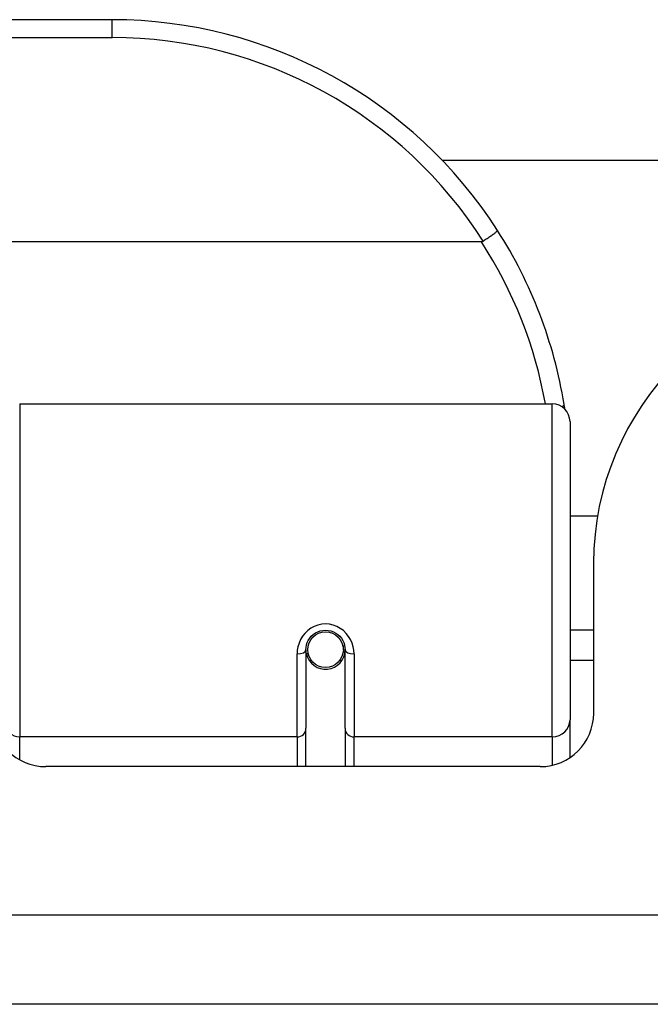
# Model space of a CAD drawing. Header units: inches. Extents: x 11 to 342, y 26 to 169.
# Tile 19 of 204: x 78.719 to 79.417, y 25.678 to 26.767. Entities that reach past the tile are written whole.
import ezdxf

# ---------------------------------------------------------------- set-up
doc = ezdxf.new("R2010")
doc.units = ezdxf.units.IN
doc.header["$MEASUREMENT"] = 0
doc.layers.add('Visible Edges(ANSI)', color=7, linetype='Continuous', lineweight=25)
doc.layers.add('Visible Tangent Edges(ANSI)', color=7, linetype='Continuous', lineweight=25)

msp = doc.modelspace()

# ---------------------------------------------------------------- linework, layer by layer
at = {"layer": 'Visible Edges(ANSI)'}
for p, q in [((78.8214, 26.7674), (77.3254, 26.7674)), ((79.1868, 26.6119), (80.7066, 26.6119)), ((79.2303, 26.5218), (76.9165, 26.5218)), ((78.7191, 26.3424), (79.3086, 26.3424)), ((79.3283, 26.3227), (79.3283, 25.9928)), ((79.3588, 26.2179), (79.3283, 26.2179)), ((79.3544, 26.1659), (79.3544, 26)), ((79.3544, 26.0919), (79.3283, 26.0919)), ((79.0789, 26.0746), (79.077, 26.0742)), ((79.0774, 26.0703), (79.0774, 26.0743)), ((79.036, 26.0703), (79.036, 25.9833)), ((79.0384, 26.0662), (79.036, 26.0657)), ((79.0772, 26.0679), (79.0792, 26.0679)), ((79.0793, 25.9833), (79.0793, 26.0703)), ((79.0419, 26.0584), (79.0395, 26.0584)), ((79.0758, 26.0584), (79.0734, 26.0584)), ((79.3544, 26.0584), (79.3283, 26.0584)), ((79.3283, 25.951), (79.3283, 25.9928)), ((79.036, 25.9409), (79.036, 25.9833)), ((79.0793, 25.9833), (79.0793, 25.9409)), ((79.2954, 25.9409), (78.748, 25.9409)), ((82.2244, 25.6779), (10.6194, 25.6779))]:
    msp.add_line(p, q, dxfattribs=at)
at = {"layer": 'Visible Edges(ANSI)', "flags": 128}
for points in [[(79.2481, 26.5343), (79.2481, 26.5342), (79.248, 26.534), (79.2479, 26.5338), (79.2477, 26.5336), (79.2475, 26.5333), (79.2471, 26.533), (79.2467, 26.5326), (79.2463, 26.5322), (79.2458, 26.5317), (79.2452, 26.5313), (79.2445, 26.5308), (79.2438, 26.5302), (79.2431, 26.5297), (79.2423, 26.5291), (79.2414, 26.5284), (79.2405, 26.5278), (79.2396, 26.5272), (79.2386, 26.5265), (79.2376, 26.5258), (79.2366, 26.5251), (79.2356, 26.5244), (79.2345, 26.5237), (79.2334, 26.523), (79.2324, 26.5223)], [(79.2324, 26.5223), (79.2323, 26.5223), (79.2322, 26.5222), (79.2321, 26.5222), (79.232, 26.5221), (79.232, 26.5221), (79.2319, 26.5221), (79.2318, 26.522), (79.2317, 26.522), (79.2316, 26.522), (79.2315, 26.5219), (79.2315, 26.5219), (79.2314, 26.5219), (79.2313, 26.5219), (79.2312, 26.5218), (79.2311, 26.5218), (79.231, 26.5218), (79.2309, 26.5218), (79.2308, 26.5218), (79.2308, 26.5218), (79.2307, 26.5218), (79.2306, 26.5218), (79.2305, 26.5218), (79.2304, 26.5218), (79.2303, 26.5218)], [(79.3226, 26.3366), (79.3226, 26.3369), (79.3225, 26.3371), (79.3225, 26.3373), (79.3225, 26.3375), (79.3224, 26.3377), (79.3224, 26.3379), (79.3224, 26.3381), (79.3223, 26.3383), (79.3223, 26.3385), (79.3223, 26.3387), (79.3222, 26.3389), (79.3222, 26.3391), (79.3222, 26.3394), (79.3221, 26.3396), (79.3221, 26.3398), (79.3221, 26.34), (79.322, 26.3402), (79.322, 26.3404), (79.322, 26.3406), (79.3219, 26.3408), (79.3219, 26.341), (79.3219, 26.3412), (79.3218, 26.3414), (79.3218, 26.3416)], [(79.036, 26.0703), (79.0362, 26.0729), (79.0367, 26.0755), (79.0375, 26.0781), (79.0386, 26.0806), (79.0401, 26.083), (79.0419, 26.0852), (79.0441, 26.0871), (79.0464, 26.0888), (79.0491, 26.0901), (79.0518, 26.0911), (79.0547, 26.0917), (79.0577, 26.0919), (79.0606, 26.0917), (79.0635, 26.0911), (79.0663, 26.0901), (79.0689, 26.0887), (79.0713, 26.0871), (79.0734, 26.0851), (79.0752, 26.0829), (79.0767, 26.0806), (79.0778, 26.0781), (79.0787, 26.0755), (79.0792, 26.0729), (79.0793, 26.0703)]]:
    msp.add_lwpolyline(points, dxfattribs=at)
at = {"layer": 'Visible Edges(ANSI)'}
msp.add_circle((79.0577, 26.0703), 0.0197, dxfattribs=at)
for centre, radius, start, end in [((78.8214, 26.2605), 0.5069, 32.6858, 90), ((78.8214, 26.2605), 0.5069, 9.2068, 32.6858), ((79.6664, 26.1659), 0.312, 90, 180), ((79.3086, 26.3227), 0.0197, 0, 90), ((79.0577, 26.0703), 0.0217, 191.8292, 0), ((78.748, 26), 0.0591, 180, 270), ((79.2954, 26), 0.0591, 270, 0)]:
    msp.add_arc(centre, radius, start, end, dxfattribs=at)
at = {"layer": 'Visible Tangent Edges(ANSI)'}
for p, q in [((78.8214, 26.7477), (78.8214, 26.7674)), ((77.3254, 26.7477), (78.8214, 26.7477)), ((78.7191, 26.3424), (78.7191, 25.9738)), ((79.3086, 25.9738), (79.3086, 26.3424)), ((79.0262, 25.9738), (79.0262, 26.0656)), ((79.0892, 26.0656), (79.0892, 25.9738)), ((79.0262, 25.9738), (78.7191, 25.9738)), ((78.7191, 25.9485), (78.7191, 25.9738)), ((79.0262, 25.9738), (79.0262, 25.9409)), ((79.3086, 25.9738), (79.0892, 25.9738)), ((79.0892, 25.9409), (79.0892, 25.9738)), ((79.3086, 25.9738), (79.3086, 25.9424)), ((10.6194, 25.7769), (82.2244, 25.7769))]:
    msp.add_line(p, q, dxfattribs=at)
at = {"layer": 'Visible Tangent Edges(ANSI)', "flags": 128}
msp.add_lwpolyline([(79.0892, 26.0656), (79.0889, 26.0696), (79.0882, 26.0736), (79.087, 26.0776), (79.0853, 26.0814), (79.0832, 26.085), (79.0806, 26.0884), (79.0775, 26.0914), (79.074, 26.0939), (79.0703, 26.096), (79.0662, 26.0975), (79.062, 26.0985), (79.0577, 26.0988), (79.0534, 26.0985), (79.0492, 26.0976), (79.0451, 26.096), (79.0413, 26.094), (79.0379, 26.0914), (79.0348, 26.0884), (79.0322, 26.0851), (79.03, 26.0814), (79.0283, 26.0776), (79.0271, 26.0736), (79.0264, 26.0696), (79.0262, 26.0656)], dxfattribs=at)
at = {"layer": 'Visible Tangent Edges(ANSI)'}
for centre, start, end in [((78.8214, 26.2605), 32.4989, 90), ((78.8214, 26.2568), 10.1223, 32.9448)]:
    msp.add_arc(centre, 0.4872, start, end, dxfattribs=at)
for centre, major_axis, ratio, start_param, end_param in [((79.3024, 26.3385), (0.0194, 0.0031), 0.187438, 5.738696, 6.283185), ((79.0262, 26.0703), (0.00984, 0), 0.476565, 4.712389, 6.283185), ((79.0892, 26.0703), (-0.00984, 0), 0.476565, 0, 1.570796), ((78.7191, 25.989), (-0.0157, 0), 0.965926, 0, 1.570796), ((79.3086, 25.9928), (0.0197, 0), 0.965926, 4.712389, 6.283185), ((79.0262, 25.9833), (0.00984, 0), 0.965926, 4.712389, 6.283185), ((79.0892, 25.9833), (-0.00984, 0), 0.965926, 0, 1.570796)]:
    msp.add_ellipse(centre, major_axis=major_axis, ratio=ratio, start_param=start_param, end_param=end_param, dxfattribs=at)

doc.saveas('drawing.dxf')
